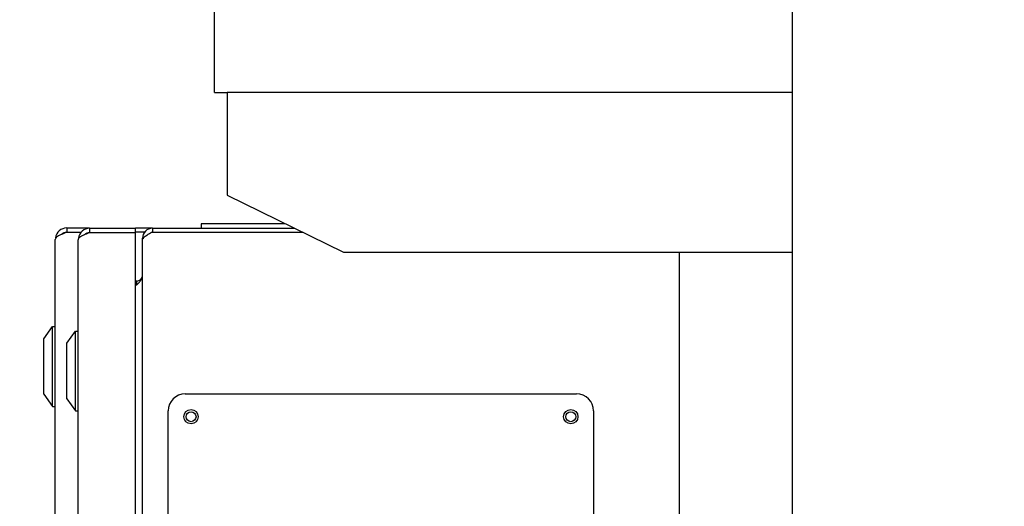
# Model space of a CAD drawing. Header units: millimetres. Extents: x 0 to 1189, y 0 to 841.
# Tile 101 of 172: x 143.02 to 156.81, y 649.42 to 656.24. Entities that reach past the tile are written whole.
import ezdxf
from ezdxf.enums import TextEntityAlignment as Align

# ---------------------------------------------------------------- set-up
doc = ezdxf.new("R2010")
doc.units = ezdxf.units.MM
doc.header["$LTSCALE"] = 65.395
doc.layers.get('0').update_dxf_attribs({"linetype": 'CONTINUOUS'})
for name, color, linetype in [('0006_993100_01_AC_ABL1074', 7, 'CONTINUOUS'), ('0006_993100_01_AC_P01_PBL1106', 7, 'CONTINUOUS'), ('0006_993100_01_AC_P01_PBL1186', 7, 'CONTINUOUS'), ('0006_993100_01_AC_P02_PBL1107', 7, 'CONTINUOUS'), ('0006_993100_01_AC_P03_PBL1081', 7, 'CONTINUOUS'), ('0006_993100_02_AC_ABL1084', 7, 'CONTINUOUS'), ('0006_993100_02_AC_P01_PBL1105', 7, 'CONTINUOUS'), ('0006_995300_06_AC_ABL1083', 7, 'CONTINUOUS'), ('0006_995300_10_AC_ABL1066', 7, 'CONTINUOUS'), ('32087_000000_TLKGS_MARKETING_ABL973', 7, 'CONTINUOUS'), ('32087_030000_TLKGS_ABL1064', 7, 'CONTINUOUS'), ('32087_030000_TLKGS_V_ABL974', 7, 'CONTINUOUS'), ('32087_300000_TLKGS_ABL1065', 7, 'CONTINUOUS'), ('32087_300000_TLKGS_V_ABL1108', 7, 'CONTINUOUS'), ('3393085_ABL1075', 7, 'CONTINUOUS'), ('3393085_ABL1085', 7, 'CONTINUOUS'), ('3393085_CP01_PBL1076', 7, 'CONTINUOUS'), ('3393085_CP01_PBL1086', 7, 'CONTINUOUS'), ('34007_390700_01_SIMPLE1_T2_X_PBL1110', 7, 'CONTINUOUS'), ('34007_390700_01_SIMPLE1_T3_X_PBL1112', 7, 'CONTINUOUS'), ('34007_390700_01_SIMPLE1_X#AF0_ABL1109', 7, 'CONTINUOUS'), ('8M32E_GENSET_GENERATOR_ABL1034', 7, 'CONTINUOUS'), ('8M32E_GENSET_GENERATOR_T1_PBL1035', 7, 'CONTINUOUS'), ('rechts_4_VBL948', 7, 'CONTINUOUS')]:
    doc.layers.add(name, color=color, linetype=linetype)
doc.styles.get("Standard").update_dxf_attribs({"font": 'txt', "width": 0.6})
doc.dimstyles.new('DIMSTYLE_5', dxfattribs={"dimtxt": 3.5, "dimasz": 3.5, "dimexe": 1.8, "dimexo": 0, "dimgap": 0.875, "dimtad": 1, "dimlfac": 25, "dimdsep": 46, "dimtxsty": 'Standard', "dimblk": '_FILLED', "dimblk1": '_FILLED', "dimblk2": '_FILLED', "dimcen": 0.09, "dimadec": 0, "dimazin": 0, "dimtp": 1.2, "dimtm": 1.2, "dimtfac": 1, "dimtofl": 0, "dimtmove": 0, "dimatfit": 3, "dimldrblk": '_FILLED', "dimfxl": 1, "dimtolj": 1, "dimarcsym": 0})

# ---------------------------------------------------------------- blocks, each defined once
blk = doc.blocks.new('_FILLED')
at = {"color": 0, "linetype": 'ByBlock'}
blk.add_solid([(0, 0), (-1, 0.1671), (-1, -0.1671)], dxfattribs=at)
blk = doc.blocks.new('*D16')
at = {"color": 2, "linetype": 'Continuous'}
for p, q in [((108.485, 640.481), (108.485, 753.561)), ((187.205, 664.681), (187.205, 753.561)), ((108.485, 751.761), (147.845, 751.761)), ((187.205, 751.761), (147.845, 751.761))]:
    blk.add_line(p, q, dxfattribs=at)
at = {"color": 2, "linetype": 'Continuous', "xscale": 3.5, "yscale": 3.5, "zscale": 3.5, "rotation": 180}
blk.add_blockref('_FILLED', (108.485, 751.761), dxfattribs=at)
at = {"color": 2, "linetype": 'Continuous', "xscale": 3.5, "yscale": 3.5, "zscale": 3.5}
blk.add_blockref('_FILLED', (187.205, 751.761), dxfattribs=at)
at = {"color": 2, "linetype": 'Continuous', "width": 0.636905}
blk.add_text('1968', height=3.5, dxfattribs=at).set_placement((147.845, 752.636), align=Align.CENTER)
blk = doc.blocks.new('34007_390700_01_SIMPLE1_T2_X_PBL1110', base_point=(149.701, 654.101))
at = {"layer": '34007_390700_01_SIMPLE1_T2_X_PBL1110', "color": 7, "linetype": 'Continuous'}
for p, q in [((145.925, 655.221), (145.925, 653.781)), ((153.845, 655.221), (145.925, 655.221)), ((145.925, 653.781), (147.551, 652.981)), ((145.557, 653.381), (145.557, 653.317)), ((146.738, 653.381), (145.557, 653.381)), ((147.551, 652.981), (153.845, 652.981))]:
    blk.add_line(p, q, dxfattribs=at)
blk = doc.blocks.new('34007_390700_01_SIMPLE1_T3_X_PBL1112', base_point=(149.795, 657.321))
at = {"layer": '34007_390700_01_SIMPLE1_T3_X_PBL1112', "color": 7, "linetype": 'Continuous'}
for p, q in [((145.745, 655.221), (145.745, 659.421)), ((145.745, 659.421), (153.845, 659.421)), ((145.745, 655.221), (145.925, 655.221))]:
    blk.add_line(p, q, dxfattribs=at)
blk = doc.blocks.new('34007_390700_01_SIMPLE1_X#AF0_ABL1109', base_point=(149.701, 643.685))
at = {"layer": '34007_390700_01_SIMPLE1_T2_X_PBL1110'}
blk.add_blockref('34007_390700_01_SIMPLE1_T2_X_PBL1110', (149.701, 654.101), dxfattribs=at)
at = {"layer": '34007_390700_01_SIMPLE1_T3_X_PBL1112'}
blk.add_blockref('34007_390700_01_SIMPLE1_T3_X_PBL1112', (149.795, 657.321), dxfattribs=at)
blk = doc.blocks.new('32087_300000_TLKGS_V_ABL1108', base_point=(149.701, 643.685))
at = {"layer": '34007_390700_01_SIMPLE1_X#AF0_ABL1109'}
blk.add_blockref('34007_390700_01_SIMPLE1_X#AF0_ABL1109', (149.701, 643.685), dxfattribs=at)
blk = doc.blocks.new('32087_030000_TLKGS_V_ABL974', base_point=(176.225, 644.301))
at = {"layer": '32087_300000_TLKGS_V_ABL1108'}
blk.add_blockref('32087_300000_TLKGS_V_ABL1108', (149.701, 643.685), dxfattribs=at)
blk = doc.blocks.new('3393085_CP01_PBL1076', base_point=(143.436, 651.381))
at = {"layer": '3393085_CP01_PBL1076', "color": 7, "linetype": 'Continuous'}
for p, q in [((143.356, 651.769), (143.476, 651.941)), ((143.476, 650.821), (143.476, 651.941)), ((143.476, 651.941), (143.516, 651.941)), ((143.356, 650.992), (143.356, 651.769)), ((143.356, 650.992), (143.476, 650.821)), ((143.476, 650.821), (143.516, 650.821))]:
    blk.add_line(p, q, dxfattribs=at)
blk = doc.blocks.new('3393085_ABL1075', base_point=(143.436, 651.381))
at = {"layer": '3393085_CP01_PBL1076'}
blk.add_blockref('3393085_CP01_PBL1076', (143.436, 651.381), dxfattribs=at)
blk = doc.blocks.new('0006_993100_01_AC_P03_PBL1081', base_point=(143.757, 643.321))
at = {"layer": '0006_993100_01_AC_P03_PBL1081', "color": 7, "linetype": 'Continuous'}
for p, q in [((143.676, 653.321), (143.676, 653.261)), ((143.676, 653.321), (143.997, 653.321)), ((143.676, 653.261), (143.88, 653.261)), ((143.516, 633.481), (143.516, 653.161))]:
    blk.add_line(p, q, dxfattribs=at)
for radius, end in [(0.16, 171.5625), (0.1, 136.5274)]:
    blk.add_arc((143.676, 653.161), radius, 90, end, dxfattribs=at)
for points, knots in [([(143.599, 653.229), (143.587, 653.223), (143.564, 653.212), (143.542, 653.198), (143.534, 653.191)], [0, 0, 0, 0, 0.557472, 1, 1, 1, 1]), ([(143.676, 653.261), (143.663, 653.255), (143.637, 653.245), (143.612, 653.234), (143.599, 653.229)], [0, 0, 0, 0, 0.513838, 1, 1, 1, 1]), ([(143.534, 653.191), (143.529, 653.187), (143.521, 653.178), (143.516, 653.166), (143.516, 653.161)], [0, 0, 0, 0, 0.559832, 1, 1, 1, 1])]:
    blk.add_open_spline(points, degree=3, knots=knots, dxfattribs=at)
blk = doc.blocks.new('0006_993100_01_AC_P01_PBL1186', base_point=(144.757, 643.321))
at = {"layer": '0006_993100_01_AC_P01_PBL1186', "color": 7, "linetype": 'Continuous'}
for p, q in [((144.637, 653.321), (144.877, 653.321)), ((144.772, 653.261), (144.637, 653.261))]:
    blk.add_line(p, q, dxfattribs=at)
blk = doc.blocks.new('0006_993100_01_AC_ABL1074', base_point=(144.117, 643.321))
at = {"layer": '0006_993100_01_AC_P01_PBL1186'}
blk.add_blockref('0006_993100_01_AC_P01_PBL1186', (144.757, 643.321), dxfattribs=at)
at = {"layer": '0006_993100_01_AC_P03_PBL1081'}
blk.add_blockref('0006_993100_01_AC_P03_PBL1081', (143.757, 643.321), dxfattribs=at)
at = {"layer": '3393085_ABL1075'}
blk.add_blockref('3393085_ABL1075', (143.436, 651.381), dxfattribs=at)
blk = doc.blocks.new('0006_995300_10_AC_ABL1066', base_point=(148.369, 643.321))
at = {"layer": '0006_993100_01_AC_ABL1074'}
blk.add_blockref('0006_993100_01_AC_ABL1074', (144.117, 643.321), dxfattribs=at)
blk = doc.blocks.new('3393085_CP01_PBL1086', base_point=(143.757, 651.317))
at = {"layer": '3393085_CP01_PBL1086', "color": 7, "linetype": 'Continuous'}
for p, q in [((143.677, 651.705), (143.797, 651.877)), ((143.797, 650.757), (143.797, 651.877)), ((143.797, 651.877), (143.837, 651.877)), ((143.677, 650.928), (143.677, 651.705)), ((143.677, 650.928), (143.797, 650.757)), ((143.797, 650.757), (143.837, 650.757))]:
    blk.add_line(p, q, dxfattribs=at)
blk = doc.blocks.new('3393085_ABL1085', base_point=(143.757, 651.317))
at = {"layer": '3393085_CP01_PBL1086'}
blk.add_blockref('3393085_CP01_PBL1086', (143.757, 651.317), dxfattribs=at)
blk = doc.blocks.new('0006_993100_02_AC_P01_PBL1105', base_point=(144.237, 643.317))
at = {"layer": '0006_993100_02_AC_P01_PBL1105', "color": 7, "linetype": 'Continuous'}
for p, q in [((143.997, 653.317), (143.997, 653.257)), ((143.997, 653.317), (144.637, 653.317)), ((143.997, 653.257), (144.637, 653.257)), ((144.637, 633.317), (144.637, 653.317)), ((143.837, 633.477), (143.837, 653.157))]:
    blk.add_line(p, q, dxfattribs=at)
for radius, end in [(0.16, 171.5625), (0.1, 136.5274)]:
    blk.add_arc((143.997, 653.157), radius, 90, end, dxfattribs=at)
for points, knots in [([(143.92, 653.225), (143.907, 653.219), (143.885, 653.208), (143.863, 653.194), (143.855, 653.187)], [0, 0, 0, 0, 0.557472, 1, 1, 1, 1]), ([(143.997, 653.257), (143.984, 653.251), (143.958, 653.241), (143.933, 653.23), (143.92, 653.225)], [0, 0, 0, 0, 0.513838, 1, 1, 1, 1]), ([(143.855, 653.187), (143.85, 653.183), (143.841, 653.174), (143.837, 653.162), (143.837, 653.157)], [0, 0, 0, 0, 0.559832, 1, 1, 1, 1])]:
    blk.add_open_spline(points, degree=3, knots=knots, dxfattribs=at)
blk = doc.blocks.new('0006_993100_01_AC_P01_PBL1106', base_point=(148.447, 643.317))
at = {"layer": '0006_993100_01_AC_P01_PBL1106', "color": 7, "linetype": 'Continuous'}
for p, q in [((146.99, 653.257), (144.857, 653.257)), ((144.877, 653.317), (144.877, 653.257)), ((144.877, 653.317), (146.868, 653.317)), ((144.737, 633.457), (144.737, 653.177)), ((144.737, 653.177), (144.756, 653.177)), ((152.257, 652.981), (152.257, 649.261)), ((144.657, 652.577), (144.637, 652.577)), ((144.657, 652.524), (144.657, 652.577)), ((144.637, 652.524), (144.657, 652.524))]:
    blk.add_line(p, q, dxfattribs=at)
for centre in [(145.417, 650.677), (150.737, 650.677)]:
    blk.add_circle(centre, 0.07, dxfattribs=at)
for centre, radius, start, end in [((144.877, 653.177), 0.14, 90, 180), ((144.925, 653.017), 0.239, 128.0895, 129.5068), ((144.657, 652.657), 0.08, 270, 360)]:
    blk.add_arc(centre, radius, start, end, dxfattribs=at)
for points, knots in [([(144.777, 653.205), (144.783, 653.21), (144.796, 653.22), (144.81, 653.229), (144.817, 653.233)], [0, 0, 0, 0, 0.480068, 1, 1, 1, 1]), ([(144.817, 653.233), (144.824, 653.237), (144.837, 653.245), (144.851, 653.253), (144.857, 653.257)], [0, 0, 0, 0, 0.494684, 1, 1, 1, 1]), ([(144.737, 653.147), (144.737, 653.151), (144.739, 653.161), (144.743, 653.17), (144.746, 653.174)], [0, 0, 0, 0, 0.476395, 1, 1, 1, 1]), ([(144.746, 653.174), (144.749, 653.179), (144.758, 653.189), (144.767, 653.197), (144.772, 653.202)], [0, 0, 0, 0, 0.465109, 1, 1, 1, 1]), ([(144.657, 652.524), (144.662, 652.529), (144.672, 652.538), (144.681, 652.548), (144.686, 652.553)], [0, 0, 0, 0, 0.504027, 1, 1, 1, 1]), ([(144.686, 652.553), (144.691, 652.559), (144.701, 652.57), (144.71, 652.582), (144.714, 652.588)], [0, 0, 0, 0, 0.51361, 1, 1, 1, 1]), ([(144.714, 652.588), (144.721, 652.598), (144.732, 652.618), (144.737, 652.641), (144.737, 652.652)], [0, 0, 0, 0, 0.527605, 1, 1, 1, 1])]:
    blk.add_open_spline(points, degree=3, knots=knots, dxfattribs=at)
blk = doc.blocks.new('0006_993100_01_AC_P02_PBL1107', base_point=(148.077, 643.317))
at = {"layer": '0006_993100_01_AC_P02_PBL1107', "color": 7, "linetype": 'Continuous'}
for p, q in [((145.337, 650.997), (150.817, 650.997)), ((145.097, 635.877), (145.097, 650.757)), ((151.057, 650.757), (151.057, 648.166)), ((151.057, 647.057), (151.057, 644.064)), ((151.057, 642.956), (151.057, 635.961)), ((149.915, 635.637), (145.337, 635.637))]:
    blk.add_line(p, q, dxfattribs=at)
for centre in [(145.417, 650.677), (150.737, 650.677), (145.417, 645.757), (150.737, 645.757), (145.417, 640.877), (150.737, 640.877), (145.417, 635.957)]:
    blk.add_circle(centre, 0.1, dxfattribs=at)
for centre, radius, start, end in [((145.337, 650.757), 0.24, 90, 180), ((150.817, 650.757), 0.24, 0, 90), ((150.737, 635.957), 0.1, 357.6049, 196.7774), ((145.337, 635.877), 0.24, 180, 270)]:
    blk.add_arc(centre, radius, start, end, dxfattribs=at)
blk = doc.blocks.new('0006_993100_02_AC_ABL1084', base_point=(147.967, 643.317))
at = {"layer": '0006_993100_01_AC_P01_PBL1106'}
blk.add_blockref('0006_993100_01_AC_P01_PBL1106', (148.447, 643.317), dxfattribs=at)
at = {"layer": '0006_993100_01_AC_P02_PBL1107'}
blk.add_blockref('0006_993100_01_AC_P02_PBL1107', (148.077, 643.317), dxfattribs=at)
at = {"layer": '0006_993100_02_AC_P01_PBL1105'}
blk.add_blockref('0006_993100_02_AC_P01_PBL1105', (144.237, 643.317), dxfattribs=at)
at = {"layer": '3393085_ABL1085'}
blk.add_blockref('3393085_ABL1085', (143.757, 651.317), dxfattribs=at)
blk = doc.blocks.new('0006_995300_06_AC_ABL1083', base_point=(148.908, 643.317))
at = {"layer": '0006_993100_02_AC_ABL1084'}
blk.add_blockref('0006_993100_02_AC_ABL1084', (147.967, 643.317), dxfattribs=at)
blk = doc.blocks.new('32087_300000_TLKGS_ABL1065', base_point=(148.705, 643.319))
at = {"layer": '0006_995300_06_AC_ABL1083'}
blk.add_blockref('0006_995300_06_AC_ABL1083', (148.908, 643.317), dxfattribs=at)
at = {"layer": '0006_995300_10_AC_ABL1066'}
blk.add_blockref('0006_995300_10_AC_ABL1066', (148.369, 643.321), dxfattribs=at)
blk = doc.blocks.new('32087_030000_TLKGS_ABL1064', base_point=(148.705, 643.319))
at = {"layer": '32087_300000_TLKGS_ABL1065'}
blk.add_blockref('32087_300000_TLKGS_ABL1065', (148.705, 643.319), dxfattribs=at)
blk = doc.blocks.new('32087_000000_TLKGS_MARKETING_ABL973', base_point=(183.47, 628.46))
at = {"layer": '32087_030000_TLKGS_ABL1064'}
blk.add_blockref('32087_030000_TLKGS_ABL1064', (148.705, 643.319), dxfattribs=at)
at = {"layer": '32087_030000_TLKGS_V_ABL974'}
blk.add_blockref('32087_030000_TLKGS_V_ABL974', (176.225, 644.301), dxfattribs=at)
blk = doc.blocks.new('8M32E_GENSET_GENERATOR_T1_PBL1035', base_point=(193.925, 624.661))
at = {"layer": '8M32E_GENSET_GENERATOR_T1_PBL1035', "color": 7, "linetype": 'Continuous'}
blk.add_line((153.845, 642.761), (153.845, 668.361), dxfattribs=at)
blk = doc.blocks.new('8M32E_GENSET_GENERATOR_ABL1034', base_point=(193.925, 624.661))
at = {"layer": '8M32E_GENSET_GENERATOR_T1_PBL1035'}
blk.add_blockref('8M32E_GENSET_GENERATOR_T1_PBL1035', (193.925, 624.661), dxfattribs=at)
blk = doc.blocks.new('RECHTS_4_VBL948', base_point=(175.565, 632.68))
at = {"layer": '32087_000000_TLKGS_MARKETING_ABL973'}
blk.add_blockref('32087_000000_TLKGS_MARKETING_ABL973', (183.47, 628.46), dxfattribs=at)
at = {"layer": '8M32E_GENSET_GENERATOR_ABL1034'}
blk.add_blockref('8M32E_GENSET_GENERATOR_ABL1034', (193.925, 624.661), dxfattribs=at)

msp = doc.modelspace()

# ---------------------------------------------------------------- block references
at = {"layer": 'rechts_4_VBL948'}
msp.add_blockref('RECHTS_4_VBL948', (175.56523, 632.6795), dxfattribs=at)

# ---------------------------------------------------------------- dimensions: what is measured, and where the dimension line sits
at = {"color": 2, "linetype": 'Continuous'}
dim = msp.add_linear_dim(base=(108.48523, 751.76074), p1=(187.20523, 664.68114), p2=(108.48523, 640.48074), angle=180, dimstyle='DIMSTYLE_5', dxfattribs=at)
dim.commit()
dim.dimension.update_dxf_attribs({"geometry": '*D16', "text_midpoint": (147.5119, 751.76074), "dimtype": 160})

doc.saveas('drawing.dxf')
